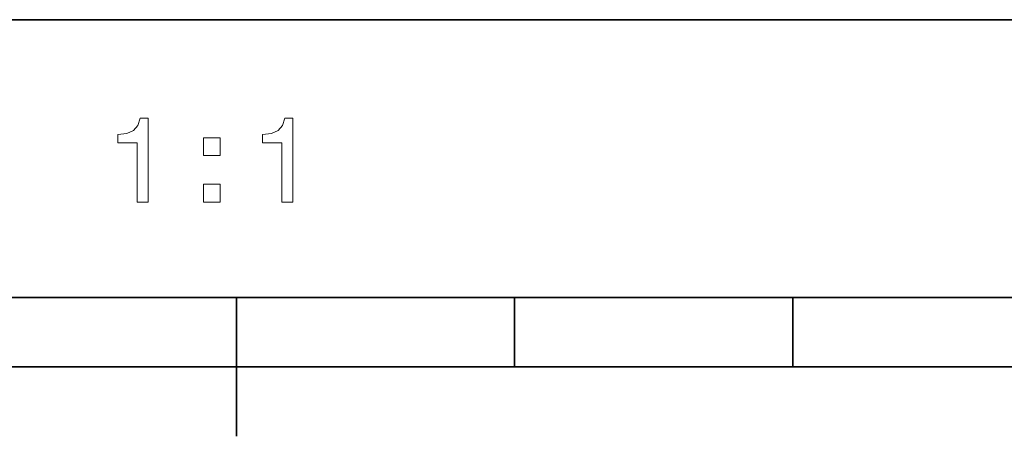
# Model space of a CAD drawing. Extents: x 0 to 420, y 0 to 297.
# Tile 9 of 25: x 252 to 288, y 5 to 20. Entities that reach past the tile are written whole.
import ezdxf

# ---------------------------------------------------------------- set-up
doc = ezdxf.new("R2010")
doc.units = 0

msp = doc.modelspace()

# ---------------------------------------------------------------- linework, layer by layer
at = {"color": 7, "lineweight": 35}
for p, q in [((220, 20), (410, 20)), ((10, 10), (410, 10)), ((220, 10), (410, 10)), ((260, 10), (260, 5)), ((270, 10), (270, 7.5)), ((280, 10), (280, 7.5)), ((110, 7.5), (310, 7.5))]:
    msp.add_line(p, q, dxfattribs=at)
at = {"color": 7, "lineweight": 13}
for points in [[(256.427948, 13.428675), (256.82132, 13.428675), (256.82132, 16.450289), (256.527374, 16.450289), (256.449554, 16.1866), (256.293945, 16.009367), (256.056183, 15.905621), (255.727661, 15.871038), (255.727661, 15.564121), (256.427948, 15.564121)], [(261.632568, 13.428675), (262.02594, 13.428675), (262.02594, 16.450289), (261.731995, 16.450289), (261.654175, 16.1866), (261.498566, 16.009367), (261.260803, 15.905621), (260.932281, 15.871038), (260.932281, 15.564121), (261.632568, 15.564121)], [(258.809814, 15.105908), (259.406342, 15.105908), (259.406342, 15.75), (258.809814, 15.75)], [(258.809814, 13.428675), (259.406342, 13.428675), (259.406342, 14.072767), (258.809814, 14.072767)]]:
    msp.add_lwpolyline(points, close=True, dxfattribs=at)

doc.saveas('drawing.dxf')
